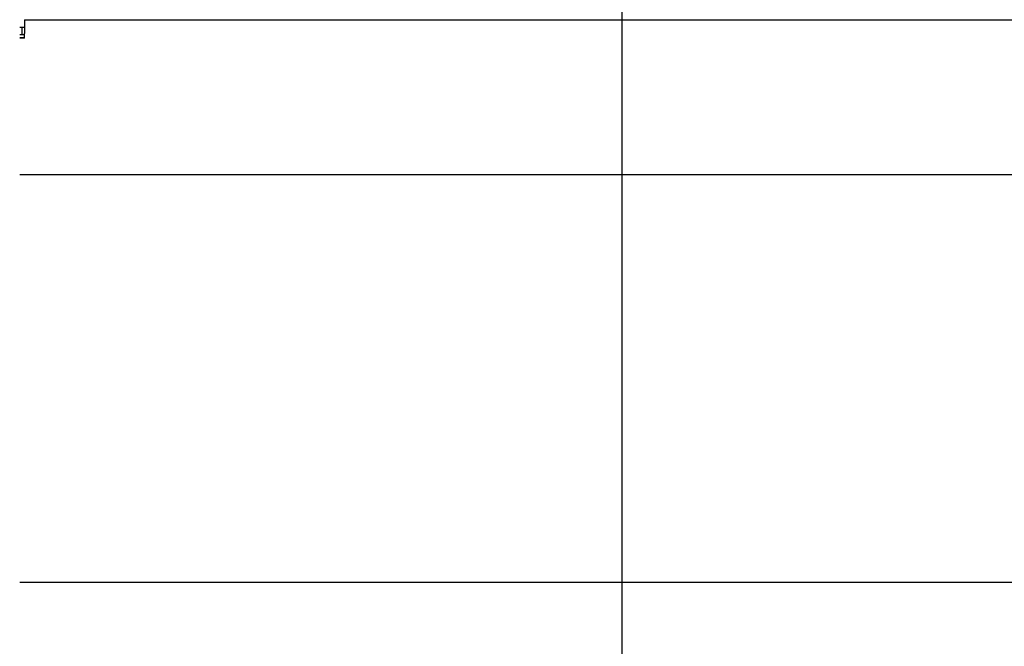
# Model space of a CAD drawing. Header units: millimetres. Extents: x -241 to 2698, y 66 to 2144.
# Tile 40 of 45: x 1320 to 1589, y 1399 to 1570. Entities that reach past the tile are written whole.
import ezdxf

# ---------------------------------------------------------------- set-up
doc = ezdxf.new("R2010")
doc.units = ezdxf.units.MM
doc.dimstyles.get("Standard").update_dxf_attribs({"dimtxt": 20, "dimasz": 10, "dimexe": 9, "dimexo": 9, "dimgap": 10, "dimtad": 0, "dimtih": 1, "dimtoh": 1, "dimdsep": 46, "dimtxsty": 'Standard', "dimcen": 0.09, "dimadec": 0, "dimazin": 0, "dimtfac": 1, "dimtofl": 0, "dimtmove": 0, "dimatfit": 3, "dimfxl": 0, "dimtolj": 1, "dimtzin": 0, "dimarcsym": 0})

# ---------------------------------------------------------------- blocks, each defined once
blk = doc.blocks.new('*D9')
at = {"color": 0, "lineweight": -2}
for p, q in [((851.42, 1694.59), (1066.31, 1694.59)), ((1057.31, 1684.59), (1057.31, 1366.76)), ((1057.31, 1008.94), (1057.31, 1326.76)), ((1474.71, 998.94), (1048.31, 998.94))]:
    blk.add_line(p, q, dxfattribs=at)
at = {"color": 0, "lineweight": 18}
for points in [[(1055.64, 1684.59), (1058.98, 1684.59), (1057.31, 1694.59)], [(1055.64, 1008.94), (1058.98, 1008.94), (1057.31, 998.94)]]:
    blk.add_solid(points, dxfattribs=at)
at = {"layer": 'Defpoints', "color": 0, "lineweight": 18}
for p in [(842.42, 1694.59), (1057.31, 1694.59), (1483.71, 998.94)]:
    blk.add_point(p, dxfattribs=at)
at = {"color": 0, "lineweight": 18, "insert": (1057.31, 1346.76), "char_height": 20, "attachment_point": 5}
blk.add_mtext('\\A1;695', dxfattribs=at)
blk = doc.blocks.new('*D15')
at = {"color": 0, "lineweight": -2}
for p, q in [((1484.86, 1654.05), (1484.86, 869.52)), ((1226.71, 1367.55), (1226.71, 869.52)), ((1236.71, 878.52), (1319.12, 878.52)), ((1474.86, 878.52), (1392.46, 878.52))]:
    blk.add_line(p, q, dxfattribs=at)
at = {"color": 0, "lineweight": 18}
for points in [[(1236.71, 880.19), (1236.71, 876.86), (1226.71, 878.52)], [(1474.86, 880.19), (1474.86, 876.86), (1484.86, 878.52)]]:
    blk.add_solid(points, dxfattribs=at)
at = {"layer": 'Defpoints', "color": 0, "lineweight": 18}
for p in [(1484.86, 1663.05), (1226.71, 1376.55), (1484.86, 878.52)]:
    blk.add_point(p, dxfattribs=at)
at = {"color": 0, "lineweight": 18, "insert": (1355.79, 878.52), "char_height": 20, "attachment_point": 5}
blk.add_mtext('\\A1;258', dxfattribs=at)

msp = doc.modelspace()

# ---------------------------------------------------------------- linework, layer by layer
for p, q in [((1320.415, 1568.053), (1321.765, 1568.053)), ((1320.415, 1568.05), (1321.115, 1568.05)), ((1321.115, 1566.05), (1321.115, 1568.05)), ((1321.765, 1570.05), (1724.765, 1570.05)), ((1321.765, 1570.05), (1321.765, 1566.275)), ((1321.765, 1570.05), (1724.765, 1570.05)), ((1321.765, 1565.038), (1320.414, 1565.038)), ((1321.767, 1565.05), (1320.415, 1565.05)), ((1320.416, 1566.05), (1321.767, 1566.05)), ((1321.765, 1565.038), (1321.765, 1566.275)), ((1320.419, 1527.751), (1726.015, 1527.751)), ((1726.015, 1416.349), (1320.419, 1416.349))]:
    msp.add_line(p, q)

# ---------------------------------------------------------------- dimensions: what is measured, and where the dimension line sits
at = {"lineweight": 18}
dim = msp.add_linear_dim(base=(1057.311, 1694.589), p1=(1483.715, 998.937), p2=(842.418, 1694.589), angle=90, text='695', dimstyle='Standard', dxfattribs=at)
dim.commit()
dim.dimension.update_dxf_attribs({"geometry": '*D9', "text_midpoint": (1057.311, 1346.763)})
dim = msp.add_linear_dim(base=(1484.865, 878.525), p1=(1226.715, 1376.55), p2=(1484.865, 1663.05), text='258', dimstyle='Standard', dxfattribs=at)
dim.commit()
dim.dimension.update_dxf_attribs({"geometry": '*D15', "text_midpoint": (1355.79, 878.525)})

doc.saveas('drawing.dxf')
